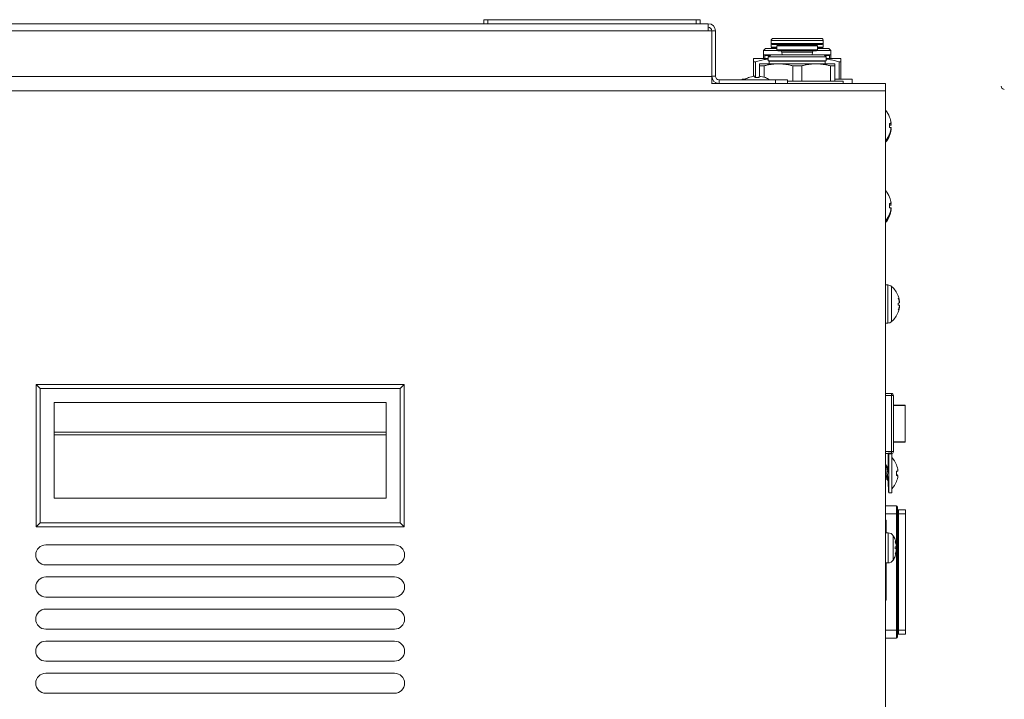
# Model space of a CAD drawing. Header units: millimetres. Extents: x 12 to 287, y 25 to 200.
# Tile 14 of 22: x 189 to 232, y 55 to 85. Entities that reach past the tile are written whole.
import ezdxf

# ---------------------------------------------------------------- set-up
doc = ezdxf.new("R2010")
doc.units = ezdxf.units.MM
doc.header["$MEASUREMENT"] = 0
doc.layers.add('TANGENT_LINES', color=7, linetype='Continuous', lineweight=0)
doc.layers.add('Visible', color=7, linetype='Continuous', lineweight=0)

msp = doc.modelspace()

# ---------------------------------------------------------------- linework, layer by layer
at = {"layer": 'TANGENT_LINES', "color": 18, "lineweight": 15, "true_color": 0x000000}
for p, q in [((209.533, 85.349), (209.533, 85.173)), ((218.721, 85.349), (218.721, 85.173)), ((219.251, 84.855), (168.86, 84.855)), ((219.41, 84.855), (219.569, 84.855)), ((224.322, 84.432), (222.025, 84.432)), ((224.322, 84.298), (222.025, 84.298)), ((222.032, 84.273), (222.025, 84.273)), ((224.071, 84.203), (222.276, 84.203)), ((224.322, 84.273), (224.314, 84.273)), ((221.972, 83.772), (221.751, 83.772)), ((222.276, 84.139), (222.025, 84.139)), ((224.071, 84.023), (222.276, 84.023)), ((223.845, 83.916), (222.502, 83.916)), ((224.322, 84.139), (224.071, 84.139)), ((224.596, 83.772), (224.396, 83.772)), ((224.41, 83.519), (221.937, 83.519)), ((168.86, 82.841), (219.41, 82.841)), ((219.569, 82.858), (219.41, 82.858)), ((219.728, 82.699), (219.728, 82.54)), ((222.219, 82.54), (222.219, 82.699)), ((227.06, 82.222), (168.577, 82.222)), ((227.16, 73.662), (227.16, 71.983)), ((227.334, 73.597), (227.334, 72.048)), ((227.325, 68.794), (227.06, 68.794)), ((227.325, 68.882), (227.325, 68.794)), ((227.325, 66.32), (227.325, 68.794)), ((227.414, 68.794), (227.325, 68.794)), ((227.925, 68.357), (227.414, 68.357)), ((227.925, 66.758), (227.925, 68.357)), ((227.925, 68.357), (227.937, 68.357)), ((190.425, 67.183), (205.054, 67.183)), ((190.425, 67.064), (205.054, 67.064)), ((227.414, 66.758), (227.925, 66.758)), ((227.925, 66.758), (227.937, 66.758)), ((227.06, 66.32), (227.325, 66.32)), ((227.325, 66.32), (227.325, 66.249)), ((227.325, 66.32), (227.414, 66.32)), ((227.546, 63.582), (227.546, 63.935)), ((227.546, 63.582), (227.06, 63.582)), ((227.546, 62.207), (227.546, 63.582)), ((227.546, 63.582), (227.591, 63.582)), ((227.591, 63.582), (227.635, 63.582)), ((227.635, 63.758), (227.635, 63.582)), ((227.944, 63.582), (227.635, 63.582)), ((227.635, 63.582), (227.635, 58.458)), ((227.178, 62.743), (227.178, 61.417)), ((227.404, 62.616), (227.404, 61.544)), ((227.546, 62.158), (227.546, 62.176)), ((227.546, 62.032), (227.546, 62.127)), ((227.546, 61.984), (227.546, 62.002)), ((227.546, 58.458), (227.546, 61.953)), ((227.06, 58.458), (227.546, 58.458)), ((227.546, 58.105), (227.546, 58.458)), ((227.546, 58.458), (227.591, 58.458)), ((227.591, 58.458), (227.635, 58.458)), ((227.944, 58.458), (227.635, 58.458)), ((227.635, 58.458), (227.635, 58.281))]:
    msp.add_line(p, q, dxfattribs=at)
for points in [[(227.925, 68.357), (227.925, 68.366), (227.922, 68.374), (227.919, 68.374)], [(227.925, 66.758), (227.925, 66.748), (227.922, 66.74), (227.919, 66.74)]]:
    msp.add_open_spline(points, degree=3, dxfattribs=at)
at = {"layer": 'Visible', "color": 18, "lineweight": 15, "true_color": 0x000000}
for p, q in [((168.86, 85.173), (219.251, 85.173)), ((209.357, 85.349), (209.357, 85.173)), ((209.357, 85.349), (209.533, 85.349)), ((209.533, 85.349), (218.721, 85.349)), ((218.721, 85.349), (218.898, 85.349)), ((218.898, 85.349), (218.898, 85.173)), ((219.251, 85.173), (219.251, 84.855)), ((219.41, 84.855), (219.251, 84.855)), ((219.41, 84.855), (219.41, 82.841)), ((219.569, 82.858), (219.569, 84.855)), ((222.025, 84.432), (222.025, 84.298)), ((222.025, 84.273), (222.025, 84.139)), ((222.069, 84.254), (223.173, 84.254)), ((223.173, 84.523), (222.115, 84.523)), ((222.276, 84.203), (222.276, 84.023)), ((223.173, 84.247), (222.32, 84.247)), ((224.232, 84.523), (223.173, 84.523)), ((223.173, 84.254), (224.278, 84.254)), ((224.027, 84.247), (223.173, 84.247)), ((224.071, 84.023), (224.071, 84.203)), ((224.322, 84.298), (224.322, 84.432)), ((224.322, 84.139), (224.322, 84.273)), ((221.778, 84.077), (221.689, 83.989)), ((221.689, 83.989), (221.689, 83.795)), ((222.291, 83.989), (221.689, 83.989)), ((221.689, 83.795), (222, 83.795)), ((221.689, 83.795), (221.689, 83.636)), ((221.751, 83.772), (221.751, 83.636)), ((222.276, 84.077), (221.778, 84.077)), ((222.011, 83.802), (221.946, 83.749)), ((223.173, 83.802), (222.011, 83.802)), ((222.069, 84.095), (222.274, 84.095)), ((222.32, 83.978), (223.173, 83.978)), ((222.502, 83.916), (222.51, 83.802)), ((223.173, 83.978), (224.027, 83.978)), ((224.366, 83.802), (223.173, 83.802)), ((223.837, 83.802), (223.845, 83.916)), ((224.658, 83.989), (224.055, 83.989)), ((224.569, 84.077), (224.071, 84.077)), ((224.072, 84.095), (224.278, 84.095)), ((224.454, 83.713), (224.366, 83.802)), ((224.373, 83.795), (224.658, 83.795)), ((224.658, 83.989), (224.569, 84.077)), ((224.596, 83.636), (224.596, 83.772)), ((224.658, 83.795), (224.658, 83.989)), ((224.658, 83.636), (224.658, 83.795)), ((221.247, 83.491), (221.247, 83.636)), ((221.892, 83.636), (221.247, 83.636)), ((221.247, 82.857), (221.247, 83.491)), ((221.332, 83.491), (221.247, 83.491)), ((221.332, 83.491), (221.332, 82.799)), ((222.345, 83.406), (221.516, 83.406)), ((221.516, 83.317), (221.516, 83.406)), ((221.892, 83.616), (221.887, 83.615)), ((221.928, 83.749), (221.892, 83.713)), ((221.892, 83.713), (221.892, 83.542)), ((224.454, 83.713), (221.892, 83.713)), ((221.892, 83.542), (223.173, 83.542)), ((221.946, 83.749), (221.928, 83.749)), ((221.937, 83.519), (221.937, 83.406)), ((224.002, 83.406), (222.345, 83.406)), ((223.173, 83.542), (224.454, 83.542)), ((224.831, 83.406), (224.002, 83.406)), ((224.41, 83.406), (224.41, 83.519)), ((224.454, 83.542), (224.454, 83.713)), ((225.099, 83.636), (224.454, 83.636)), ((224.459, 83.615), (224.455, 83.616)), ((224.831, 83.406), (224.831, 83.317)), ((225.015, 82.735), (225.015, 83.491)), ((225.099, 83.491), (225.015, 83.491)), ((225.099, 83.636), (225.099, 83.491)), ((225.099, 83.491), (225.099, 82.735)), ((221.516, 83.317), (221.516, 82.862)), ((221.712, 83.317), (221.516, 83.317)), ((221.712, 83.317), (221.712, 82.817)), ((222.977, 82.646), (222.977, 83.317)), ((223.37, 83.317), (222.977, 83.317)), ((223.37, 83.317), (223.37, 82.646)), ((224.634, 83.317), (224.634, 82.646)), ((224.831, 83.317), (224.634, 83.317)), ((224.831, 83.317), (224.831, 82.646)), ((219.41, 82.841), (219.41, 82.523)), ((227.06, 82.54), (219.41, 82.54)), ((219.569, 82.583), (219.569, 82.54)), ((222.219, 82.699), (219.728, 82.699)), ((222.219, 82.54), (219.728, 82.54)), ((220.75, 82.735), (220.75, 82.699)), ((220.891, 82.735), (220.75, 82.735)), ((221.027, 82.797), (221.027, 82.801)), ((221.286, 82.862), (221.286, 82.863)), ((221.286, 82.862), (221.286, 82.86)), ((221.305, 82.797), (221.305, 82.863)), ((221.49, 82.863), (221.49, 82.797)), ((221.509, 82.863), (221.509, 82.862)), ((221.509, 82.86), (221.509, 82.862)), ((221.769, 82.801), (221.769, 82.797)), ((222.219, 82.699), (222.749, 82.699)), ((222.749, 82.699), (222.749, 82.54)), ((225.192, 82.646), (222.749, 82.646)), ((225.597, 82.735), (224.831, 82.735)), ((225.192, 82.54), (225.192, 82.646)), ((225.597, 82.54), (225.597, 82.735)), ((227.06, 82.222), (227.06, 82.54)), ((227.06, 26.663), (227.06, 82.222)), ((227.242, 81.06), (227.246, 81.06)), ((227.242, 80.782), (227.308, 80.782)), ((227.307, 80.801), (227.305, 80.801)), ((227.307, 80.726), (227.305, 80.726)), ((227.307, 80.801), (227.308, 80.801)), ((227.307, 80.726), (227.308, 80.726)), ((227.308, 80.597), (227.242, 80.597)), ((227.246, 80.318), (227.242, 80.318)), ((227.246, 80.707), (227.308, 80.707)), ((227.308, 80.522), (227.3, 80.522)), ((227.305, 80.578), (227.307, 80.578)), ((227.305, 80.503), (227.307, 80.503)), ((227.308, 80.578), (227.307, 80.578)), ((227.308, 80.503), (227.307, 80.503)), ((227.246, 80.243), (227.242, 80.243)), ((227.242, 77.527), (227.246, 77.527)), ((227.242, 77.248), (227.308, 77.248)), ((227.307, 77.267), (227.305, 77.267)), ((227.307, 77.267), (227.308, 77.267)), ((227.308, 77.063), (227.242, 77.063)), ((227.246, 77.173), (227.308, 77.173)), ((227.308, 76.988), (227.3, 76.988)), ((227.307, 77.192), (227.305, 77.192)), ((227.305, 77.044), (227.307, 77.044)), ((227.305, 76.969), (227.307, 76.969)), ((227.307, 77.192), (227.308, 77.192)), ((227.308, 77.044), (227.307, 77.044)), ((227.308, 76.969), (227.307, 76.969)), ((227.246, 76.785), (227.242, 76.785)), ((227.246, 76.71), (227.242, 76.71)), ((227.16, 73.662), (227.06, 73.662)), ((227.622, 73.183), (227.622, 73.185)), ((227.623, 73.178), (227.622, 73.183)), ((227.622, 73.082), (227.622, 73.083)), ((227.675, 72.92), (227.684, 72.92)), ((227.681, 72.918), (227.675, 72.918)), ((227.681, 72.888), (227.676, 72.92)), ((227.682, 72.92), (227.682, 72.922)), ((227.622, 72.781), (227.622, 72.864)), ((227.622, 72.562), (227.622, 72.563)), ((227.681, 72.726), (227.675, 72.727)), ((227.676, 72.725), (227.681, 72.757)), ((227.68, 72.87), (227.681, 72.871)), ((227.681, 72.871), (227.681, 72.873)), ((227.681, 72.774), (227.681, 72.774)), ((227.622, 72.46), (227.622, 72.462)), ((227.06, 71.983), (227.16, 71.983)), ((205.849, 69.284), (189.63, 69.284)), ((189.63, 69.284), (189.806, 69.107)), ((189.63, 69.284), (189.63, 63.011)), ((205.673, 69.107), (189.806, 69.107)), ((189.806, 69.107), (189.806, 63.188)), ((205.673, 69.107), (205.849, 69.284)), ((205.673, 63.188), (205.673, 69.107)), ((205.849, 63.011), (205.849, 69.284)), ((227.06, 68.882), (227.325, 68.882)), ((227.414, 68.794), (227.414, 66.32)), ((190.425, 64.269), (190.425, 68.49)), ((190.425, 68.49), (205.054, 68.49)), ((190.425, 68.489), (205.054, 68.489)), ((205.054, 68.49), (205.054, 64.269)), ((227.414, 68.374), (227.919, 68.374)), ((227.937, 66.758), (227.937, 68.357)), ((227.919, 66.74), (227.414, 66.74)), ((227.188, 66.232), (227.06, 66.232)), ((227.327, 66.249), (227.188, 66.249)), ((227.188, 65.635), (227.188, 66.249)), ((227.343, 66.229), (227.204, 66.229)), ((227.205, 64.506), (227.204, 66.229)), ((227.327, 66.229), (227.327, 66.249)), ((227.344, 64.506), (227.343, 66.229)), ((227.074, 65.727), (227.06, 65.704)), ((227.081, 65.731), (227.071, 65.748)), ((227.081, 65.732), (227.078, 65.731)), ((227.188, 65.655), (227.13, 65.655)), ((227.148, 65.625), (227.13, 65.655)), ((227.204, 65.635), (227.142, 65.635)), ((227.545, 65.739), (227.549, 65.739)), ((227.06, 65.1), (227.143, 65.1)), ((227.138, 65.11), (227.143, 65.1)), ((227.204, 65.33), (227.199, 65.363)), ((227.545, 65.46), (227.611, 65.46)), ((227.611, 65.275), (227.545, 65.275)), ((227.595, 65.295), (227.547, 65.295)), ((227.592, 65.277), (227.594, 65.277)), ((227.595, 65.277), (227.594, 65.277)), ((227.594, 65.277), (227.594, 65.276)), ((227.61, 65.479), (227.608, 65.479)), ((227.608, 65.256), (227.61, 65.256)), ((227.61, 65.479), (227.611, 65.479)), ((227.611, 65.256), (227.61, 65.256)), ((227.173, 65.05), (227.198, 65.009)), ((227.189, 64.527), (227.188, 65.023)), ((227.55, 64.997), (227.545, 64.997)), ((205.054, 64.269), (190.425, 64.269)), ((227.189, 64.527), (227.205, 64.527)), ((227.205, 64.506), (227.344, 64.506)), ((227.06, 63.935), (227.546, 63.935)), ((227.591, 63.891), (227.591, 63.582)), ((227.591, 63.582), (227.591, 58.458)), ((227.944, 63.758), (227.635, 63.758)), ((227.944, 63.758), (227.944, 63.582)), ((227.944, 63.582), (227.944, 58.458)), ((189.806, 63.188), (189.63, 63.011)), ((189.63, 63.011), (205.849, 63.011)), ((189.806, 63.188), (205.673, 63.188)), ((205.673, 63.188), (205.849, 63.011)), ((227.096, 63.306), (227.06, 63.306)), ((227.096, 63.306), (227.096, 62.743)), ((227.178, 62.743), (227.06, 62.743)), ((190.054, 62.211), (205.425, 62.211)), ((227.489, 62.44), (227.489, 62.442)), ((227.491, 62.435), (227.489, 62.44)), ((227.489, 62.34), (227.489, 62.341)), ((227.489, 62.039), (227.489, 62.121)), ((227.549, 62.145), (227.543, 62.177)), ((227.549, 62.176), (227.543, 62.176)), ((227.548, 62.128), (227.548, 62.128)), ((227.549, 62.178), (227.549, 62.18)), ((227.549, 62.129), (227.549, 62.131)), ((227.489, 61.819), (227.489, 61.82)), ((227.489, 61.718), (227.489, 61.72)), ((227.549, 61.984), (227.542, 61.984)), ((227.543, 61.983), (227.549, 62.015)), ((227.549, 62.031), (227.548, 62.032)), ((190.054, 61.327), (205.425, 61.327)), ((227.06, 61.417), (227.178, 61.417)), ((227.096, 61.417), (227.096, 59.772)), ((190.054, 60.797), (205.425, 60.797)), ((190.054, 59.914), (205.425, 59.914)), ((227.06, 59.772), (227.096, 59.772)), ((190.054, 59.384), (205.425, 59.384)), ((190.054, 58.5), (205.425, 58.5)), ((227.591, 58.458), (227.591, 58.149)), ((227.944, 58.281), (227.635, 58.281)), ((227.944, 58.458), (227.944, 58.281)), ((190.054, 57.97), (205.425, 57.97)), ((227.546, 58.105), (227.06, 58.105)), ((190.054, 57.087), (205.425, 57.087)), ((190.054, 56.557), (205.425, 56.557)), ((190.054, 55.673), (205.425, 55.673))]:
    msp.add_line(p, q, dxfattribs=at)
for points in [[(227.681, 72.919), (227.681, 72.919), (227.682, 72.92)], [(227.681, 72.918), (227.681, 72.918), (227.681, 72.919), (227.681, 72.919)], [(227.681, 72.774), (227.681, 72.774), (227.68, 72.775)], [(227.681, 72.871), (227.681, 72.871), (227.681, 72.871)], [(227.682, 72.725), (227.681, 72.726), (227.681, 72.726)], [(227.681, 72.726), (227.681, 72.726), (227.681, 72.726), (227.681, 72.726)], [(227.682, 72.723), (227.682, 72.723), (227.682, 72.725)], [(227.548, 62.128), (227.548, 62.128), (227.549, 62.129)], [(227.549, 62.176), (227.549, 62.176), (227.549, 62.178)], [(227.549, 62.176), (227.549, 62.176), (227.549, 62.176), (227.549, 62.176)], [(227.548, 62.032), (227.548, 62.032), (227.548, 62.032)], [(227.549, 61.982), (227.549, 61.983), (227.549, 61.984)], [(227.549, 61.984), (227.549, 61.984), (227.549, 61.984), (227.549, 61.984)], [(227.549, 61.98), (227.549, 61.981), (227.549, 61.982)]]:
    msp.add_lwpolyline(points, dxfattribs=at)
for points in [[(219.569, 84.855), (219.569, 85.03), (219.427, 85.173), (219.251, 85.173)], [(219.41, 84.855), (219.41, 84.943), (219.339, 85.014), (219.251, 85.014)], [(222.115, 84.523), (222.065, 84.523), (222.025, 84.482), (222.025, 84.432)], [(222.025, 84.298), (222.025, 84.274), (222.045, 84.254), (222.069, 84.254)], [(222.026, 84.288), (222.025, 84.283), (222.025, 84.278), (222.025, 84.273)], [(222.296, 84.24), (222.281, 84.249), (222.264, 84.254), (222.247, 84.254)], [(222.32, 84.247), (222.296, 84.247), (222.276, 84.227), (222.276, 84.203)], [(224.071, 84.203), (224.071, 84.227), (224.051, 84.247), (224.027, 84.247)], [(224.1, 84.254), (224.083, 84.254), (224.066, 84.249), (224.051, 84.24)], [(224.322, 84.432), (224.322, 84.482), (224.281, 84.523), (224.232, 84.523)], [(224.278, 84.254), (224.302, 84.254), (224.322, 84.274), (224.322, 84.298)], [(224.322, 84.273), (224.322, 84.278), (224.321, 84.283), (224.321, 84.288)], [(221.751, 83.772), (221.751, 83.784), (221.741, 83.795), (221.728, 83.795)], [(222.025, 84.139), (222.025, 84.115), (222.045, 84.095), (222.069, 84.095)], [(222.276, 84.09), (222.266, 84.093), (222.257, 84.095), (222.247, 84.095)], [(222.276, 84.023), (222.276, 83.998), (222.296, 83.978), (222.32, 83.978)], [(222.502, 83.916), (222.499, 83.951), (222.47, 83.978), (222.435, 83.978)], [(223.912, 83.978), (223.877, 83.978), (223.847, 83.951), (223.845, 83.916)], [(224.027, 83.978), (224.051, 83.978), (224.071, 83.998), (224.071, 84.023)], [(224.1, 84.095), (224.09, 84.095), (224.08, 84.093), (224.071, 84.09)], [(224.278, 84.095), (224.302, 84.095), (224.322, 84.115), (224.322, 84.139)], [(224.619, 83.795), (224.606, 83.795), (224.596, 83.784), (224.596, 83.772)], [(221.937, 83.519), (221.937, 83.532), (221.926, 83.542), (221.914, 83.542)], [(224.433, 83.542), (224.42, 83.542), (224.41, 83.532), (224.41, 83.519)], [(219.41, 82.858), (219.41, 82.683), (219.552, 82.54), (219.728, 82.54)], [(219.569, 82.858), (219.569, 82.77), (219.64, 82.699), (219.728, 82.699)], [(221.027, 82.801), (220.96, 82.774), (220.896, 82.74), (220.836, 82.699)], [(221.286, 82.863), (221.197, 82.853), (221.11, 82.83), (221.027, 82.797)], [(221.296, 82.862), (221.277, 82.858), (221.258, 82.853), (221.239, 82.848)], [(221.239, 82.848), (221.255, 82.853), (221.271, 82.858), (221.286, 82.862)], [(221.305, 82.863), (221.302, 82.862), (221.299, 82.862), (221.296, 82.862)], [(221.49, 82.797), (221.429, 82.803), (221.367, 82.803), (221.305, 82.797)], [(221.5, 82.862), (221.497, 82.862), (221.494, 82.862), (221.49, 82.863)], [(221.556, 82.848), (221.537, 82.853), (221.519, 82.858), (221.5, 82.862)], [(221.769, 82.797), (221.686, 82.83), (221.598, 82.853), (221.509, 82.863)], [(221.509, 82.862), (221.525, 82.858), (221.54, 82.853), (221.556, 82.848)], [(221.959, 82.699), (221.9, 82.74), (221.836, 82.774), (221.769, 82.801)], [(232.16, 82.424), (232.16, 82.363), (232.213, 82.306), (232.3, 82.272)], [(227.246, 81.06), (227.203, 81.17), (227.14, 81.27), (227.06, 81.357)], [(227.308, 80.801), (227.298, 80.89), (227.275, 80.977), (227.242, 81.06)], [(227.242, 80.597), (227.248, 80.658), (227.248, 80.72), (227.242, 80.782)], [(227.307, 80.791), (227.303, 80.81), (227.298, 80.829), (227.293, 80.848)], [(227.293, 80.848), (227.298, 80.832), (227.303, 80.817), (227.307, 80.801)], [(227.307, 80.716), (227.303, 80.735), (227.298, 80.754), (227.293, 80.773)], [(227.293, 80.773), (227.298, 80.757), (227.303, 80.741), (227.307, 80.726)], [(227.308, 80.726), (227.306, 80.745), (227.303, 80.763), (227.3, 80.782)], [(227.308, 80.782), (227.307, 80.785), (227.307, 80.788), (227.307, 80.791)], [(227.06, 80.022), (227.14, 80.109), (227.203, 80.209), (227.246, 80.318)], [(227.242, 80.318), (227.275, 80.402), (227.298, 80.489), (227.308, 80.578)], [(227.242, 80.243), (227.275, 80.326), (227.298, 80.414), (227.308, 80.503)], [(227.246, 80.597), (227.247, 80.615), (227.246, 80.633), (227.246, 80.652)], [(227.293, 80.531), (227.298, 80.55), (227.303, 80.568), (227.307, 80.587)], [(227.307, 80.578), (227.303, 80.562), (227.298, 80.547), (227.293, 80.531)], [(227.293, 80.456), (227.298, 80.475), (227.303, 80.493), (227.307, 80.512)], [(227.307, 80.503), (227.303, 80.487), (227.298, 80.472), (227.293, 80.456)], [(227.308, 80.707), (227.307, 80.71), (227.307, 80.713), (227.307, 80.716)], [(227.307, 80.587), (227.307, 80.59), (227.307, 80.594), (227.308, 80.597)], [(227.307, 80.512), (227.307, 80.515), (227.307, 80.518), (227.308, 80.522)], [(227.06, 79.947), (227.14, 80.034), (227.203, 80.134), (227.246, 80.243)], [(227.246, 77.527), (227.203, 77.636), (227.14, 77.736), (227.06, 77.823)], [(227.308, 77.267), (227.298, 77.356), (227.275, 77.444), (227.242, 77.527)], [(227.242, 77.063), (227.248, 77.125), (227.248, 77.187), (227.242, 77.248)], [(227.307, 77.258), (227.303, 77.277), (227.298, 77.295), (227.293, 77.314)], [(227.293, 77.314), (227.298, 77.298), (227.303, 77.283), (227.307, 77.267)], [(227.308, 77.192), (227.306, 77.211), (227.303, 77.23), (227.3, 77.248)], [(227.308, 77.248), (227.307, 77.252), (227.307, 77.255), (227.307, 77.258)], [(227.242, 76.785), (227.275, 76.868), (227.298, 76.955), (227.308, 77.044)], [(227.242, 76.71), (227.275, 76.793), (227.298, 76.88), (227.308, 76.969)], [(227.246, 77.063), (227.247, 77.081), (227.246, 77.1), (227.246, 77.118)], [(227.307, 77.183), (227.303, 77.202), (227.298, 77.22), (227.293, 77.239)], [(227.293, 77.239), (227.298, 77.223), (227.303, 77.208), (227.307, 77.192)], [(227.293, 76.997), (227.298, 77.016), (227.303, 77.035), (227.307, 77.054)], [(227.307, 77.044), (227.303, 77.029), (227.298, 77.013), (227.293, 76.997)], [(227.293, 76.922), (227.298, 76.941), (227.303, 76.96), (227.307, 76.979)], [(227.307, 76.969), (227.303, 76.953), (227.298, 76.938), (227.293, 76.922)], [(227.308, 77.173), (227.307, 77.176), (227.307, 77.18), (227.307, 77.183)], [(227.307, 77.054), (227.307, 77.057), (227.307, 77.06), (227.308, 77.063)], [(227.307, 76.979), (227.307, 76.982), (227.307, 76.985), (227.308, 76.988)], [(227.06, 76.488), (227.14, 76.575), (227.203, 76.676), (227.246, 76.785)], [(227.06, 76.413), (227.14, 76.5), (227.203, 76.6), (227.246, 76.71)], [(227.334, 73.597), (227.286, 73.639), (227.224, 73.662), (227.16, 73.662)], [(227.622, 73.183), (227.562, 73.343), (227.463, 73.485), (227.334, 73.597)], [(227.16, 71.983), (227.224, 71.983), (227.286, 72.006), (227.334, 72.048)], [(227.334, 72.048), (227.463, 72.16), (227.562, 72.302), (227.622, 72.462)], [(227.414, 68.794), (227.414, 68.843), (227.374, 68.882), (227.325, 68.882)], [(227.937, 68.357), (227.937, 68.366), (227.929, 68.374), (227.919, 68.374)], [(227.919, 66.74), (227.929, 66.74), (227.937, 66.748), (227.937, 66.758)], [(227.325, 66.232), (227.374, 66.232), (227.414, 66.272), (227.414, 66.32)], [(227.402, 65.991), (227.383, 66.015), (227.364, 66.038), (227.343, 66.06)], [(227.549, 65.739), (227.502, 65.857), (227.432, 65.965), (227.343, 66.057)], [(227.611, 65.479), (227.601, 65.568), (227.578, 65.656), (227.545, 65.739)], [(227.545, 65.275), (227.551, 65.337), (227.551, 65.399), (227.545, 65.46)], [(227.545, 64.997), (227.579, 65.08), (227.601, 65.167), (227.611, 65.256)], [(227.592, 65.277), (227.593, 65.28), (227.593, 65.283), (227.594, 65.286)], [(227.594, 65.286), (227.594, 65.289), (227.594, 65.292), (227.595, 65.295)], [(227.61, 65.47), (227.606, 65.489), (227.601, 65.507), (227.596, 65.526)], [(227.596, 65.526), (227.601, 65.51), (227.606, 65.495), (227.61, 65.479)], [(227.596, 65.209), (227.601, 65.228), (227.606, 65.247), (227.61, 65.266)], [(227.61, 65.256), (227.606, 65.241), (227.601, 65.225), (227.596, 65.209)], [(227.611, 65.46), (227.61, 65.464), (227.61, 65.467), (227.61, 65.47)], [(227.61, 65.266), (227.61, 65.269), (227.611, 65.272), (227.611, 65.275)], [(227.344, 64.679), (227.432, 64.77), (227.502, 64.878), (227.55, 64.997)], [(227.591, 63.891), (227.591, 63.915), (227.571, 63.935), (227.546, 63.935)], [(227.591, 63.803), (227.591, 63.778), (227.61, 63.758), (227.635, 63.758)], [(227.404, 62.616), (227.355, 62.695), (227.27, 62.743), (227.178, 62.743)], [(227.49, 62.44), (227.467, 62.502), (227.438, 62.56), (227.404, 62.616)], [(227.404, 61.544), (227.438, 61.599), (227.467, 61.658), (227.49, 61.72)], [(227.489, 61.72), (227.517, 61.795), (227.536, 61.873), (227.546, 61.953)], [(227.178, 61.417), (227.27, 61.417), (227.355, 61.465), (227.404, 61.544)], [(227.635, 58.281), (227.61, 58.281), (227.591, 58.261), (227.591, 58.237)], [(227.546, 58.105), (227.571, 58.105), (227.591, 58.124), (227.591, 58.149)]]:
    msp.add_open_spline(points, degree=3, dxfattribs=at)
for points, knots in [([(221.887, 83.615), (221.852, 83.61), (221.816, 83.605), (221.771, 83.598), (221.708, 83.587), (221.626, 83.57), (221.55, 83.552), (221.474, 83.533), (221.403, 83.512), (221.332, 83.491)], [0, 0, 0, 0, 1, 1, 1, 2, 2, 2, 3, 3, 3, 3]), ([(222.345, 83.406), (222.292, 83.405), (222.239, 83.404), (222.186, 83.4), (222.134, 83.397), (222.081, 83.391), (222.029, 83.383), (221.976, 83.375), (221.922, 83.366), (221.87, 83.355), (221.817, 83.344), (221.765, 83.33), (221.712, 83.317)], [0, 0, 0, 0, 1, 1, 1, 2, 2, 2, 3, 3, 3, 4, 4, 4, 4]), ([(222.977, 83.317), (222.925, 83.33), (222.874, 83.343), (222.822, 83.354), (222.77, 83.366), (222.718, 83.375), (222.665, 83.382), (222.612, 83.39), (222.559, 83.396), (222.505, 83.4), (222.452, 83.404), (222.398, 83.405), (222.345, 83.406)], [0, 0, 0, 0, 1, 1, 1, 2, 2, 2, 3, 3, 3, 4, 4, 4, 4]), ([(224.002, 83.406), (223.949, 83.405), (223.896, 83.404), (223.844, 83.4), (223.791, 83.397), (223.738, 83.391), (223.686, 83.383), (223.633, 83.375), (223.58, 83.366), (223.527, 83.355), (223.474, 83.344), (223.422, 83.33), (223.37, 83.317)], [0, 0, 0, 0, 1, 1, 1, 2, 2, 2, 3, 3, 3, 4, 4, 4, 4]), ([(224.634, 83.317), (224.583, 83.33), (224.531, 83.343), (224.479, 83.354), (224.427, 83.366), (224.375, 83.375), (224.322, 83.382), (224.269, 83.39), (224.216, 83.396), (224.163, 83.4), (224.109, 83.404), (224.056, 83.405), (224.002, 83.406)], [0, 0, 0, 0, 1, 1, 1, 2, 2, 2, 3, 3, 3, 4, 4, 4, 4]), ([(225.015, 83.491), (224.945, 83.512), (224.875, 83.532), (224.8, 83.551), (224.726, 83.569), (224.646, 83.585), (224.583, 83.596), (224.536, 83.605), (224.498, 83.61), (224.459, 83.615)], [0, 0, 0, 0, 1, 1, 1, 2, 2, 2, 3, 3, 3, 3]), ([(227.622, 73.083), (227.63, 73.067), (227.639, 73.052), (227.646, 73.036), (227.653, 73.02), (227.659, 73.005), (227.665, 72.987), (227.671, 72.966), (227.676, 72.942), (227.681, 72.918)], [0, 0, 0, 0, 1, 1, 1, 2, 2, 2, 3, 3, 3, 3]), ([(227.676, 72.92), (227.674, 72.928), (227.673, 72.936), (227.67, 72.946), (227.666, 72.962), (227.661, 72.983), (227.653, 73.004), (227.644, 73.03), (227.633, 73.056), (227.622, 73.082)], [0, 0, 0, 0, 1, 1, 1, 2, 2, 2, 3, 3, 3, 3]), ([(227.681, 72.926), (227.681, 72.927), (227.681, 72.929), (227.681, 72.93), (227.681, 72.931), (227.681, 72.933), (227.681, 72.935), (227.68, 72.939), (227.679, 72.946), (227.678, 72.957), (227.675, 72.978), (227.669, 73.014), (227.663, 73.043), (227.657, 73.07), (227.651, 73.091), (227.645, 73.113), (227.638, 73.135), (227.631, 73.156), (227.623, 73.178)], [0, 0, 0, 0, 1, 1, 1, 2, 2, 2, 3, 3, 3, 4, 4, 4, 5, 5, 5, 6, 6, 6, 6]), ([(227.682, 72.922), (227.682, 72.922), (227.682, 72.922), (227.682, 72.923), (227.681, 72.923), (227.681, 72.924), (227.681, 72.926)], [0, 0, 0, 0, 1, 1, 1, 2, 2, 2, 2]), ([(227.622, 72.864), (227.629, 72.865), (227.637, 72.866), (227.642, 72.867), (227.645, 72.867), (227.647, 72.867), (227.649, 72.867)], [0, 0, 0, 0, 1, 1, 1, 2, 2, 2, 2]), ([(227.648, 72.778), (227.647, 72.778), (227.645, 72.778), (227.642, 72.778), (227.637, 72.779), (227.629, 72.78), (227.622, 72.781)], [0, 0, 0, 0, 1, 1, 1, 2, 2, 2, 2]), ([(227.681, 72.726), (227.678, 72.709), (227.674, 72.692), (227.67, 72.676), (227.666, 72.659), (227.661, 72.644), (227.653, 72.626), (227.645, 72.606), (227.633, 72.584), (227.622, 72.562)], [0, 0, 0, 0, 1, 1, 1, 2, 2, 2, 3, 3, 3, 3]), ([(227.622, 72.563), (227.63, 72.582), (227.638, 72.6), (227.646, 72.62), (227.653, 72.639), (227.66, 72.659), (227.665, 72.678), (227.669, 72.694), (227.673, 72.71), (227.676, 72.725)], [0, 0, 0, 0, 1, 1, 1, 2, 2, 2, 3, 3, 3, 3]), ([(227.622, 72.462), (227.632, 72.491), (227.642, 72.52), (227.65, 72.552), (227.659, 72.583), (227.666, 72.617), (227.67, 72.638), (227.672, 72.651), (227.674, 72.659), (227.675, 72.667), (227.676, 72.674), (227.677, 72.681), (227.678, 72.687), (227.678, 72.692), (227.679, 72.696), (227.679, 72.7), (227.68, 72.703), (227.68, 72.705), (227.68, 72.707), (227.68, 72.708), (227.68, 72.709), (227.681, 72.71), (227.681, 72.711), (227.681, 72.712), (227.681, 72.713), (227.681, 72.715), (227.681, 72.718), (227.681, 72.719), (227.681, 72.721), (227.681, 72.722), (227.682, 72.723)], [0, 0, 0, 0, 1, 1, 1, 2, 2, 2, 3, 3, 3, 4, 4, 4, 5, 5, 5, 6, 6, 6, 7, 7, 7, 8, 8, 8, 9, 9, 9, 10, 10, 10, 10]), ([(227.68, 72.775), (227.673, 72.775), (227.665, 72.776), (227.659, 72.776), (227.655, 72.777), (227.652, 72.777), (227.648, 72.778)], [0, 0, 0, 0, 1, 1, 1, 2, 2, 2, 2]), ([(227.649, 72.867), (227.654, 72.868), (227.66, 72.869), (227.666, 72.869), (227.671, 72.869), (227.676, 72.87), (227.68, 72.87)], [0, 0, 0, 0, 1, 1, 1, 2, 2, 2, 2]), ([(227.681, 72.873), (227.681, 72.873), (227.681, 72.873), (227.681, 72.874), (227.681, 72.874), (227.682, 72.876), (227.682, 72.878), (227.682, 72.88), (227.682, 72.882), (227.681, 72.884), (227.681, 72.885), (227.681, 72.886), (227.681, 72.888)], [0, 0, 0, 0, 1, 1, 1, 2, 2, 2, 3, 3, 3, 4, 4, 4, 4]), ([(227.681, 72.757), (227.681, 72.759), (227.681, 72.761), (227.682, 72.763), (227.682, 72.765), (227.682, 72.767), (227.682, 72.768), (227.681, 72.77), (227.681, 72.771), (227.681, 72.772)], [0, 0, 0, 0, 1, 1, 1, 2, 2, 2, 3, 3, 3, 3]), ([(227.072, 65.746), (227.071, 65.748), (227.07, 65.751), (227.068, 65.751), (227.066, 65.752), (227.063, 65.752), (227.061, 65.751), (227.061, 65.751), (227.061, 65.751), (227.06, 65.751)], [0, 0, 0, 0, 1, 1, 1, 2, 2, 2, 3, 3, 3, 3]), ([(227.138, 65.109), (227.138, 65.109), (227.138, 65.11), (227.137, 65.11), (227.136, 65.113), (227.133, 65.119), (227.131, 65.126), (227.128, 65.134), (227.126, 65.141), (227.124, 65.149), (227.122, 65.158), (227.119, 65.168), (227.117, 65.178), (227.115, 65.189), (227.113, 65.201), (227.111, 65.213), (227.108, 65.226), (227.106, 65.239), (227.104, 65.252), (227.102, 65.266), (227.099, 65.28), (227.097, 65.295), (227.095, 65.31), (227.093, 65.324), (227.09, 65.339), (227.088, 65.354), (227.086, 65.37), (227.083, 65.385), (227.081, 65.4), (227.079, 65.415), (227.077, 65.43), (227.075, 65.444), (227.073, 65.458), (227.07, 65.473), (227.068, 65.488), (227.066, 65.502), (227.064, 65.513), (227.062, 65.52), (227.061, 65.525), (227.06, 65.531)], [0, 0, 0, 0, 1, 1, 1, 2, 2, 2, 3, 3, 3, 4, 4, 4, 5, 5, 5, 6, 6, 6, 7, 7, 7, 8, 8, 8, 9, 9, 9, 10, 10, 10, 11, 11, 11, 12, 12, 12, 13, 13, 13, 13]), ([(227.078, 65.732), (227.077, 65.735), (227.076, 65.739), (227.075, 65.741), (227.074, 65.743), (227.073, 65.745), (227.072, 65.746)], [0, 0, 0, 0, 1, 1, 1, 2, 2, 2, 2]), ([(227.078, 65.731), (227.078, 65.731), (227.078, 65.731), (227.077, 65.731), (227.077, 65.73), (227.075, 65.728), (227.073, 65.726)], [0, 0, 0, 0, 1, 1, 1, 2, 2, 2, 2]), ([(227.088, 65.726), (227.087, 65.728), (227.086, 65.73), (227.084, 65.731), (227.083, 65.732), (227.082, 65.732), (227.081, 65.732)], [0, 0, 0, 0, 1, 1, 1, 2, 2, 2, 2]), ([(227.13, 65.655), (227.126, 65.661), (227.123, 65.668), (227.118, 65.676), (227.11, 65.689), (227.099, 65.708), (227.088, 65.727)], [0, 0, 0, 0, 1, 1, 1, 2, 2, 2, 2]), ([(227.197, 65.01), (227.195, 65.014), (227.193, 65.019), (227.191, 65.024), (227.188, 65.031), (227.186, 65.04), (227.184, 65.049), (227.182, 65.061), (227.179, 65.073), (227.177, 65.085), (227.175, 65.099), (227.173, 65.112), (227.171, 65.127), (227.169, 65.143), (227.167, 65.16), (227.165, 65.177), (227.162, 65.195), (227.16, 65.213), (227.158, 65.231), (227.155, 65.25), (227.153, 65.27), (227.151, 65.29), (227.148, 65.311), (227.146, 65.331), (227.144, 65.352), (227.142, 65.373), (227.14, 65.395), (227.137, 65.416), (227.135, 65.436), (227.133, 65.455), (227.131, 65.475), (227.129, 65.494), (227.127, 65.514), (227.124, 65.533), (227.122, 65.55), (227.12, 65.567), (227.118, 65.584), (227.115, 65.6), (227.113, 65.616), (227.111, 65.631), (227.108, 65.644), (227.106, 65.657), (227.104, 65.67), (227.102, 65.681), (227.1, 65.691), (227.097, 65.701), (227.095, 65.709), (227.093, 65.716), (227.091, 65.721), (227.09, 65.723), (227.089, 65.724), (227.088, 65.726)], [0, 0, 0, 0, 1, 1, 1, 2, 2, 2, 3, 3, 3, 4, 4, 4, 5, 5, 5, 6, 6, 6, 7, 7, 7, 8, 8, 8, 9, 9, 9, 10, 10, 10, 11, 11, 11, 12, 12, 12, 13, 13, 13, 14, 14, 14, 15, 15, 15, 16, 16, 16, 17, 17, 17, 17]), ([(227.188, 65.44), (227.187, 65.447), (227.186, 65.455), (227.185, 65.464), (227.183, 65.476), (227.18, 65.492), (227.178, 65.505), (227.175, 65.518), (227.173, 65.53), (227.171, 65.542), (227.169, 65.553), (227.166, 65.564), (227.164, 65.574), (227.162, 65.583), (227.16, 65.591), (227.157, 65.599), (227.155, 65.607), (227.153, 65.614), (227.151, 65.619), (227.15, 65.622), (227.149, 65.624), (227.147, 65.626)], [0, 0, 0, 0, 1, 1, 1, 2, 2, 2, 3, 3, 3, 4, 4, 4, 5, 5, 5, 6, 6, 6, 7, 7, 7, 7]), ([(227.139, 65.1), (227.143, 65.094), (227.147, 65.088), (227.152, 65.08), (227.159, 65.067), (227.17, 65.048), (227.182, 65.029)], [0, 0, 0, 0, 1, 1, 1, 2, 2, 2, 2]), ([(227.143, 65.1), (227.153, 65.084), (227.162, 65.068), (227.168, 65.06), (227.17, 65.055), (227.172, 65.052), (227.173, 65.05)], [0, 0, 0, 0, 1, 1, 1, 2, 2, 2, 2]), ([(227.199, 65.363), (227.199, 65.366), (227.198, 65.369), (227.198, 65.375), (227.196, 65.386), (227.193, 65.408), (227.191, 65.421), (227.19, 65.429), (227.189, 65.435), (227.188, 65.44)], [0, 0, 0, 0, 1, 1, 1, 2, 2, 2, 3, 3, 3, 3]), ([(227.181, 65.03), (227.179, 65.036), (227.176, 65.041), (227.175, 65.045), (227.174, 65.046), (227.174, 65.048), (227.173, 65.049)], [0, 0, 0, 0, 1, 1, 1, 2, 2, 2, 2]), ([(227.189, 65.023), (227.186, 65.025), (227.183, 65.027), (227.182, 65.029), (227.181, 65.029), (227.181, 65.03), (227.181, 65.03)], [0, 0, 0, 0, 1, 1, 1, 2, 2, 2, 2]), ([(227.205, 65.003), (227.202, 65.005), (227.199, 65.007), (227.198, 65.008), (227.197, 65.009), (227.197, 65.009), (227.197, 65.01)], [0, 0, 0, 0, 1, 1, 1, 2, 2, 2, 2]), ([(190.054, 62.211), (189.81, 62.211), (189.612, 62.013), (189.612, 61.769), (189.612, 61.525), (189.81, 61.327), (190.054, 61.327)], [0, 0, 0, 0, 1, 1, 1, 2, 2, 2, 2]), ([(205.425, 61.327), (205.669, 61.327), (205.867, 61.525), (205.867, 61.769), (205.867, 62.013), (205.669, 62.211), (205.425, 62.211)], [0, 0, 0, 0, 1, 1, 1, 2, 2, 2, 2]), ([(227.489, 62.341), (227.498, 62.325), (227.506, 62.309), (227.513, 62.294), (227.521, 62.278), (227.527, 62.262), (227.532, 62.245), (227.538, 62.224), (227.544, 62.2), (227.549, 62.176)], [0, 0, 0, 0, 1, 1, 1, 2, 2, 2, 3, 3, 3, 3]), ([(227.543, 62.177), (227.542, 62.185), (227.54, 62.193), (227.538, 62.204), (227.534, 62.219), (227.528, 62.24), (227.521, 62.262), (227.512, 62.287), (227.5, 62.313), (227.489, 62.34)], [0, 0, 0, 0, 1, 1, 1, 2, 2, 2, 3, 3, 3, 3]), ([(227.489, 62.121), (227.497, 62.122), (227.505, 62.124), (227.51, 62.124), (227.513, 62.125), (227.514, 62.125), (227.516, 62.125)], [0, 0, 0, 0, 1, 1, 1, 2, 2, 2, 2]), ([(227.546, 62.206), (227.546, 62.208), (227.546, 62.21), (227.545, 62.214), (227.543, 62.228), (227.537, 62.269), (227.53, 62.301), (227.524, 62.329), (227.519, 62.349), (227.512, 62.371), (227.506, 62.392), (227.498, 62.413), (227.491, 62.435)], [0, 0, 0, 0, 1, 1, 1, 2, 2, 2, 3, 3, 3, 4, 4, 4, 4]), ([(227.516, 62.125), (227.522, 62.126), (227.528, 62.126), (227.533, 62.127), (227.538, 62.127), (227.543, 62.127), (227.548, 62.128)], [0, 0, 0, 0, 1, 1, 1, 2, 2, 2, 2]), ([(227.549, 62.183), (227.549, 62.185), (227.549, 62.186), (227.549, 62.187), (227.548, 62.189), (227.548, 62.19), (227.548, 62.192), (227.548, 62.196), (227.547, 62.201), (227.546, 62.206)], [0, 0, 0, 0, 1, 1, 1, 2, 2, 2, 3, 3, 3, 3]), ([(227.549, 62.18), (227.549, 62.18), (227.549, 62.18), (227.549, 62.18), (227.549, 62.181), (227.549, 62.182), (227.549, 62.183)], [0, 0, 0, 0, 1, 1, 1, 2, 2, 2, 2]), ([(227.549, 62.131), (227.549, 62.131), (227.549, 62.131), (227.549, 62.131), (227.549, 62.132), (227.549, 62.134), (227.549, 62.136), (227.549, 62.138), (227.549, 62.139), (227.549, 62.141), (227.549, 62.142), (227.549, 62.144), (227.549, 62.145)], [0, 0, 0, 0, 1, 1, 1, 2, 2, 2, 3, 3, 3, 4, 4, 4, 4]), ([(227.516, 62.035), (227.514, 62.035), (227.512, 62.035), (227.51, 62.036), (227.505, 62.036), (227.497, 62.038), (227.489, 62.039)], [0, 0, 0, 0, 1, 1, 1, 2, 2, 2, 2]), ([(227.549, 61.984), (227.545, 61.967), (227.542, 61.95), (227.538, 61.933), (227.533, 61.917), (227.528, 61.901), (227.521, 61.884), (227.512, 61.864), (227.501, 61.841), (227.489, 61.819)], [0, 0, 0, 0, 1, 1, 1, 2, 2, 2, 3, 3, 3, 3]), ([(227.489, 61.82), (227.497, 61.839), (227.506, 61.858), (227.513, 61.877), (227.521, 61.897), (227.527, 61.917), (227.532, 61.935), (227.537, 61.952), (227.54, 61.967), (227.543, 61.983)], [0, 0, 0, 0, 1, 1, 1, 2, 2, 2, 3, 3, 3, 3]), ([(227.548, 62.032), (227.54, 62.033), (227.532, 62.033), (227.526, 62.034), (227.522, 62.034), (227.519, 62.035), (227.516, 62.035)], [0, 0, 0, 0, 1, 1, 1, 2, 2, 2, 2]), ([(227.546, 61.953), (227.547, 61.955), (227.547, 61.956), (227.547, 61.957), (227.547, 61.96), (227.547, 61.962), (227.548, 61.964), (227.548, 61.965), (227.548, 61.966), (227.548, 61.967), (227.548, 61.968), (227.548, 61.969), (227.548, 61.971), (227.549, 61.972), (227.549, 61.975), (227.549, 61.977), (227.549, 61.978), (227.549, 61.979), (227.549, 61.98)], [0, 0, 0, 0, 1, 1, 1, 2, 2, 2, 3, 3, 3, 4, 4, 4, 5, 5, 5, 6, 6, 6, 6]), ([(227.549, 62.015), (227.549, 62.017), (227.549, 62.019), (227.549, 62.021), (227.549, 62.022), (227.549, 62.024), (227.549, 62.026), (227.549, 62.027), (227.549, 62.028), (227.549, 62.03)], [0, 0, 0, 0, 1, 1, 1, 2, 2, 2, 3, 3, 3, 3]), ([(190.054, 60.797), (189.81, 60.797), (189.612, 60.599), (189.612, 60.356), (189.612, 60.112), (189.81, 59.914), (190.054, 59.914)], [0, 0, 0, 0, 1, 1, 1, 2, 2, 2, 2]), ([(205.425, 59.914), (205.669, 59.914), (205.867, 60.112), (205.867, 60.356), (205.867, 60.599), (205.669, 60.797), (205.425, 60.797)], [0, 0, 0, 0, 1, 1, 1, 2, 2, 2, 2]), ([(190.054, 59.384), (189.81, 59.384), (189.612, 59.186), (189.612, 58.942), (189.612, 58.698), (189.81, 58.5), (190.054, 58.5)], [0, 0, 0, 0, 1, 1, 1, 2, 2, 2, 2]), ([(205.425, 58.5), (205.669, 58.5), (205.867, 58.698), (205.867, 58.942), (205.867, 59.186), (205.669, 59.384), (205.425, 59.384)], [0, 0, 0, 0, 1, 1, 1, 2, 2, 2, 2]), ([(190.054, 57.97), (189.81, 57.97), (189.612, 57.772), (189.612, 57.529), (189.612, 57.285), (189.81, 57.087), (190.054, 57.087)], [0, 0, 0, 0, 1, 1, 1, 2, 2, 2, 2]), ([(205.425, 57.087), (205.669, 57.087), (205.867, 57.285), (205.867, 57.529), (205.867, 57.772), (205.669, 57.97), (205.425, 57.97)], [0, 0, 0, 0, 1, 1, 1, 2, 2, 2, 2]), ([(190.054, 56.557), (189.81, 56.557), (189.612, 56.359), (189.612, 56.115), (189.612, 55.871), (189.81, 55.673), (190.054, 55.673)], [0, 0, 0, 0, 1, 1, 1, 2, 2, 2, 2]), ([(205.425, 55.673), (205.669, 55.673), (205.867, 55.871), (205.867, 56.115), (205.867, 56.359), (205.669, 56.557), (205.425, 56.557)], [0, 0, 0, 0, 1, 1, 1, 2, 2, 2, 2])]:
    msp.add_open_spline(points, degree=3, knots=knots, dxfattribs=at)

doc.saveas('drawing.dxf')
